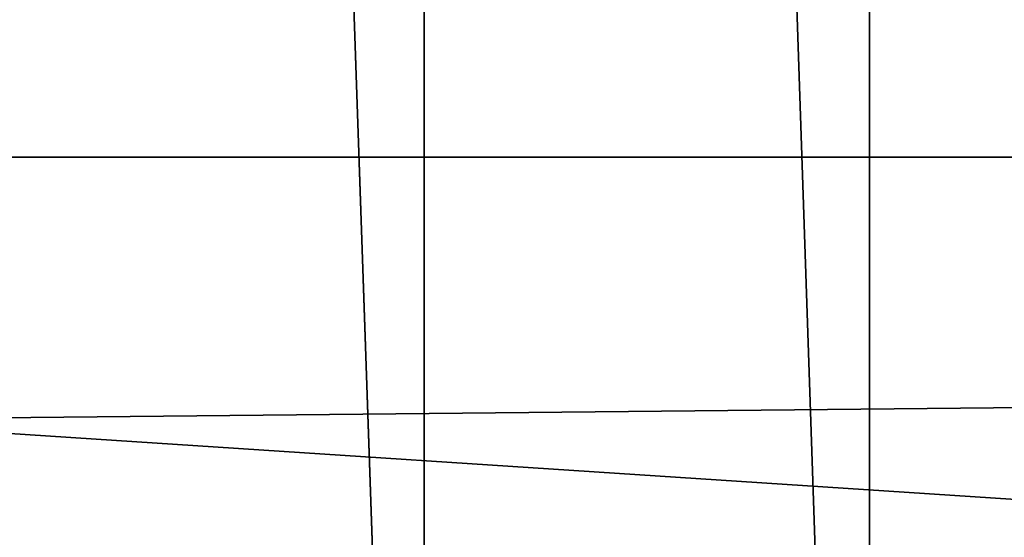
# Model space of a CAD drawing. Header units: millimetres. Extents: x -147 to 182, y -41 to 41.
# Tile 60 of 256: x -79.669 to -77.883, y -8.994 to -8.055. Entities that reach past the tile are written whole.
import ezdxf

# ---------------------------------------------------------------- set-up
doc = ezdxf.new("R2010")
doc.units = ezdxf.units.MM
doc.header["$LTSCALE"] = 51.403556
for name, color, linetype in [('2', 7, 'CONTINUOUS'), ('279', 7, 'CONTINUOUS'), ('309', 7, 'CONTINUOUS'), ('73', 7, 'CONTINUOUS')]:
    doc.layers.add(name, color=color, linetype=linetype)

msp = doc.modelspace()

# ---------------------------------------------------------------- linework, layer by layer
at = {"layer": '2', "color": 7, "linetype": 'CONTINUOUS'}
for points in [[(-112.7, -6.5965, 22.0338), (-112.7, -9.1098, 21.119), (136.7, -6.5965, 22.0338), (-112.7, -6.5965, 22.0338)], [(136.7, -6.5965, 22.0338), (-112.7, -9.1098, 21.119), (136.7, -9.1098, 21.119), (136.7, -6.5965, 22.0338)]]:
    msp.add_3dface(points, dxfattribs=at)
at = {"layer": '279', "color": 7, "linetype": 'CONTINUOUS'}
for points in [[(-78.1279, 11.8891, -50.1), (-77.3143, -11.9723, -50.1), (-77.3143, 11.9723, -50.1), (-78.1279, 11.8891, -50.1)], [(-78.9357, 11.7502, -50.1), (-78.1279, -11.8891, -50.1), (-78.1279, 11.8891, -50.1), (-78.9357, 11.7502, -50.1)], [(-78.1279, -11.8891, -50.1), (-77.3143, -11.9723, -50.1), (-78.1279, 11.8891, -50.1), (-78.1279, -11.8891, -50.1)], [(-79.7327, 11.5564, -50.1), (-78.9357, -11.7502, -50.1), (-78.9357, 11.7502, -50.1), (-79.7327, 11.5564, -50.1)], [(-78.9357, -11.7502, -50.1), (-78.1279, -11.8891, -50.1), (-78.9357, 11.7502, -50.1), (-78.9357, -11.7502, -50.1)], [(-79.7328, -11.5564, -50.1), (-78.9357, -11.7502, -50.1), (-79.7327, 11.5564, -50.1), (-79.7328, -11.5564, -50.1)]]:
    msp.add_3dface(points, dxfattribs=at)
at = {"layer": '309', "color": 7, "linetype": 'CONTINUOUS'}
for points in [[(-104.9296, -9.5791, -81.1), (-105.7986, -6.449, -81.1), (-48.0704, -9.5791, -81.1), (-104.9296, -9.5791, -81.1)], [(-48.0704, -9.5791, -81.1), (-105.7986, -6.449, -81.1), (-47.2014, -6.449, -81.1), (-48.0704, -9.5791, -81.1)]]:
    msp.add_3dface(points, dxfattribs=at)
at = {"layer": '73', "color": 7, "linetype": 'CONTINUOUS'}
for points in [[(-87.3276, -8.3048, -49.5), (-88.3191, -6.8202, -49.5), (-65.6724, -8.3048, -49.5), (-87.3276, -8.3048, -49.5)], [(-65.6724, -8.3048, -49.5), (-88.3191, -6.8202, -49.5), (-64.6809, -6.8202, -49.5), (-65.6724, -8.3048, -49.5)], [(-86.1506, -9.6474, -49.5), (-87.3276, -8.3048, -49.5), (-66.8494, -9.6474, -49.5), (-86.1506, -9.6474, -49.5)], [(-66.8494, -9.6474, -49.5), (-87.3276, -8.3048, -49.5), (-65.6724, -8.3048, -49.5), (-66.8494, -9.6474, -49.5)]]:
    msp.add_3dface(points, dxfattribs=at)

doc.saveas('drawing.dxf')
